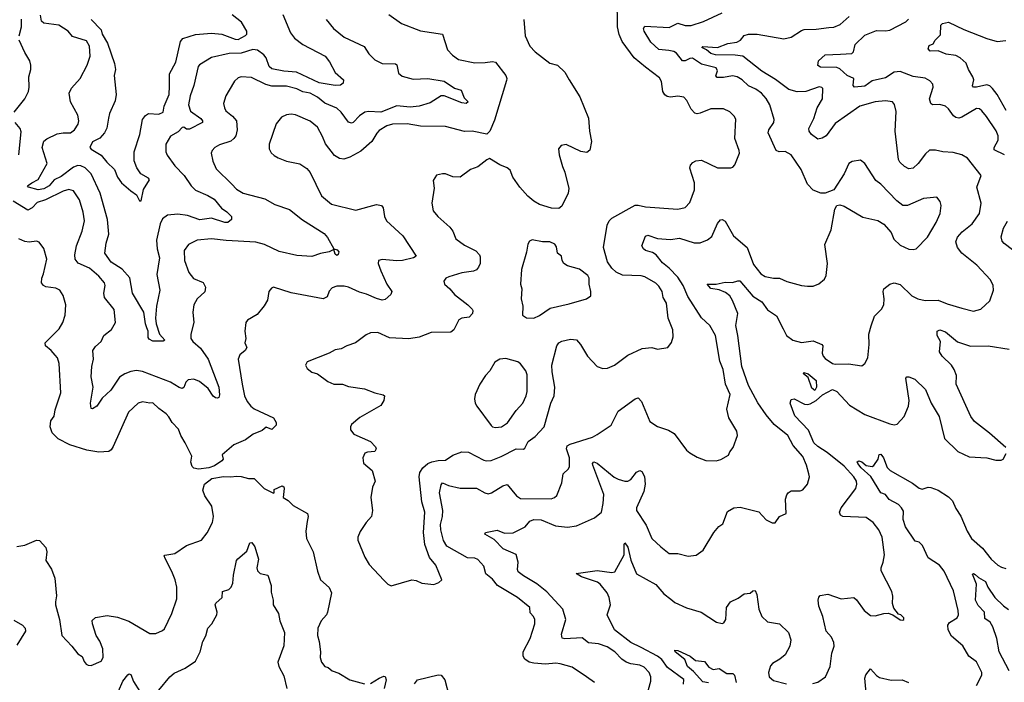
# Model space of a CAD drawing. Extents: x 2057697 to 2160550, y 827490 to 1016834.
# Tile 133 of 256: x 2130080 to 2136774, y 856637 to 861144. Entities that reach past the tile are written whole.
import ezdxf

# ---------------------------------------------------------------- set-up
doc = ezdxf.new("R2010")
doc.units = 0

msp = doc.modelspace()

# ---------------------------------------------------------------- linework, layer by layer
at = {"layer": '0CON20XD'}
for points in [[(2132605, 857293.8), (2132745, 857333.3), (2132775, 857330), (2132815, 857312.5), (2132895, 857302.5), (2132930, 857315), (2132950, 857335), (2132908, 857435), (2132866.4, 857486.4), (2132835.4, 857575), (2132825.9, 857655.9), (2132834.1, 857795), (2132814.3, 857865), (2132794.7, 858035), (2132801.3, 858065), (2132820, 858095), (2132855.3, 858124.7), (2132882.3, 858137.8), (2132925, 858146.8), (2132975, 858148.1), (2133025, 858182.2), (2133085, 858205.7), (2133132.2, 858202.2), (2133235, 858148.8), (2133254.3, 858144.3), (2133285, 858146), (2133354.1, 858174.1), (2133455, 858225.7), (2133505, 858223.8), (2133515, 858230), (2133536.2, 858275), (2133585, 858310), (2133645, 858374), (2133691.8, 858535), (2133714.7, 858585.3), (2133718, 858645), (2133699.6, 858749.6), (2133697.6, 858795), (2133731.2, 858925), (2133745, 858945.6), (2133765, 858956.7), (2133825, 858971.9), (2133865, 858966), (2133893.1, 858935), (2133940.6, 858855), (2134005, 858786), (2134045, 858770.8), (2134075.7, 858774.3), (2134123.3, 858795), (2134215, 858863.1), (2134312.4, 858907.6), (2134376.7, 858913.3), (2134415, 858902), (2134485.6, 858914.4), (2134511.7, 858948.3), (2134522.1, 858987.9), (2134519.4, 859035), (2134488.1, 859115), (2134476.9, 859215), (2134453.5, 859255), (2134448.1, 859295), (2134425, 859332.5), (2134405, 859351.4), (2134330.8, 859395), (2134305, 859402.5), (2134177.1, 859407.1), (2134135, 859427.1), (2134105.4, 859455), (2134077, 859497), (2134048.2, 859595), (2134075, 859746.7), (2134086.4, 859775), (2134105, 859793.6), (2134265, 859882.5), (2134285, 859883.5), (2134335, 859871.1), (2134555, 859855.8), (2134605, 859866.2), (2134635, 859900), (2134667.3, 859987.3), (2134667.8, 860035), (2134635.8, 860135), (2134640, 860155), (2134657, 860173), (2134677.5, 860185), (2134715, 860187.8), (2134825, 860136), (2134914.3, 860135.7), (2134929.1, 860140.9), (2134942.7, 860157.3), (2134972.5, 860235), (2134971.4, 860255), (2134940.8, 860335), (2134948, 860468), (2134938.3, 860488.3), (2134908.3, 860518.3), (2134865, 860537.1), (2134777.9, 860537.9), (2134705, 860508.1), (2134685, 860504.4), (2134669.1, 860509.1), (2134644.4, 860534.4), (2134616, 860595), (2134595, 860618), (2134555, 860624.2), (2134505, 860617.1), (2134481.3, 860621.3), (2134465, 860632), (2134451.9, 860655), (2134442.8, 860722.8), (2134429.1, 860749.1), (2134335, 860820.5), (2134256.5, 860885), (2134176.2, 860996.2), (2134155, 861042.5), (2134143.6, 861095), (2134141.5, 861295)], [(2132164.6, 861144.6), (2132214.4, 861084.4), (2132285, 861025.7), (2132421.7, 860961.7), (2132452.7, 860912.7), (2132495, 860872), (2132545, 860845.8), (2132635, 860842.9), (2132645, 860838), (2132655, 860781.2), (2132679.4, 860759.4), (2132755, 860738.8), (2132855.5, 860744.5), (2132965.7, 860725), (2133035, 860677.9), (2133082, 860665), (2133102.2, 860612.2), (2133128.8, 860585), (2133115.7, 860574.3), (2133085, 860579.4), (2132965, 860625.5), (2132945, 860625.6), (2132870.9, 860579.1), (2132795, 860555.4), (2132735, 860548.2), (2132645, 860558.4), (2132535, 860515.9), (2132451.1, 860518.9), (2132425.4, 860514.6), (2132389.9, 860490.1), (2132348, 860445), (2132335, 860440.6), (2132315, 860446.9), (2132265.9, 860515.9), (2132235, 860543.3), (2132155, 860576.2), (2132105, 860615.9), (2132055, 860643.4), (2132005, 860654), (2131965, 860672.9), (2131895, 860691.2), (2131795, 860691.8), (2131754.1, 860704.1), (2131655, 860750), (2131585.8, 860754.2), (2131565, 860749.2), (2131540, 860725), (2131504.2, 860665), (2131482.5, 860625), (2131465.8, 860575), (2131471.4, 860545), (2131482.5, 860525), (2131527.9, 860487.9), (2131553.3, 860455), (2131558.5, 860395), (2131549.5, 860355), (2131536.5, 860335), (2131515, 860317.9), (2131437.7, 860292.3), (2131406.2, 860275), (2131388, 860255), (2131382.9, 860235), (2131392, 860182), (2131415, 860130), (2131522.5, 860025), (2131555, 859991.9), (2131598.8, 859965), (2131746.6, 859926.6), (2131815, 859886.9), (2131915, 859852.2), (2132002.9, 859782.9), (2132149.3, 859689.3), (2132173.6, 859663.6), (2132216.4, 859586.4), (2132238.3, 859578.3), (2132249.2, 859565), (2132245, 859547.5), (2132235, 859541.2), (2132225, 859550), (2132215, 859580), (2132185, 859565.7), (2132125, 859554.3), (2132065, 859534.4), (2131965, 859539.1), (2131845, 859566.8), (2131745, 859614.1), (2131685, 859630.6), (2131482.7, 859642.7), (2131384.5, 859654.5), (2131286.3, 859643.7), (2131228.8, 859615), (2131197.1, 859575), (2131200, 859505), (2131229.2, 859425), (2131262.8, 859382.8), (2131327.4, 859357.4), (2131344.3, 859325), (2131338, 859292), (2131285.8, 859245), (2131262.9, 859205), (2131256.9, 859155), (2131264.3, 859085), (2131244.2, 859005), (2131244.2, 858975), (2131257.5, 858955), (2131309.5, 858909.5), (2131361.1, 858835), (2131433.6, 858645), (2131438, 858592), (2131435, 858574.2), (2131425, 858568.9), (2131411.2, 858571.2), (2131395, 858584.3), (2131362.1, 858635), (2131303.4, 858683.4), (2131265, 858699.4), (2131225, 858694), (2131210.3, 858679.7), (2131195, 858643.3), (2131183.9, 858636.1), (2131165, 858641.9), (2131105, 858679.2), (2130915, 858750.3), (2130875, 858757.5), (2130835, 858751.4), (2130795, 858735.9), (2130758.3, 858711.7), (2130700, 858625), (2130639.7, 858570.3), (2130604.7, 858515.3), (2130575, 858496.9), (2130565, 858498.8), (2130560.7, 858535), (2130579.4, 858645), (2130565.6, 858714.4), (2130570, 858785), (2130582, 858835), (2130578, 858895), (2130595, 858921.2), (2130633.8, 858955), (2130651.2, 858995), (2130705, 859036.7), (2130732, 859085), (2130722.3, 859172.3), (2130657.5, 859255), (2130652.9, 859285), (2130660.6, 859335), (2130655.6, 859355), (2130618.5, 859398.5), (2130555, 859454.5), (2130477.1, 859487.1), (2130457.3, 859515), (2130455.5, 859545), (2130465.5, 859605), (2130505.5, 859705), (2130520, 859775), (2130511.5, 859835), (2130487.6, 859917.6), (2130445, 859980), (2130415, 859988.9), (2130375, 859978.2), (2130255, 859917.9), (2130199.2, 859900.8), (2130165, 859864.5), (2130135, 859847.8), (2130035, 859909.5)], [(2132588.8, 861178.8), (2132675, 861118.6), (2132805, 861067.1), (2132955, 861046.2), (2132989.3, 860939.3), (2133022.6, 860902.6), (2133063.9, 860873.9), (2133175, 860851.1), (2133245, 860852.3), (2133295, 860860.6), (2133314.4, 860854.4), (2133384.6, 860764.6), (2133391.8, 860745), (2133389.3, 860729.3), (2133309, 860461), (2133275.3, 860384.7), (2133255, 860365.4), (2133155, 860385.4), (2133105, 860383.1), (2132975, 860417.3), (2132805, 860420.4), (2132714.6, 860435.4), (2132615, 860432.5), (2132575, 860422.3), (2132525, 860389.4), (2132507.8, 860372.2), (2132472.9, 860315), (2132399.8, 860250.2), (2132325, 860208.6), (2132284.2, 860194.2), (2132255, 860199.2), (2132220.9, 860220.9), (2132159.8, 860299.8), (2132139.2, 860349.2), (2132105, 860412), (2132055, 860454.3), (2131955, 860496.7), (2131925, 860501.1), (2131895, 860497.1), (2131859.7, 860480.3), (2131823.4, 860436.6), (2131776.4, 860296.4), (2131776.2, 860265), (2131789.5, 860239.5), (2131809.5, 860219.5), (2131837.5, 860205), (2131895, 860182.5), (2131985, 860162.5), (2132032.7, 860132.7), (2132054.2, 860104.2), (2132132.5, 859945), (2132198.7, 859888.7), (2132365, 859849.2), (2132505, 859887.5), (2132540.8, 859880.8), (2132552, 859865), (2132559.4, 859805), (2132572.9, 859775), (2132685, 859672.9), (2132776.2, 859535), (2132757.5, 859525), (2132683.3, 859506.7), (2132644.7, 859504.7), (2132545, 859514), (2132520, 859505), (2132518, 859485), (2132534.4, 859435), (2132576.5, 859345), (2132609.2, 859295), (2132603.2, 859275), (2132565, 859240.6), (2132545, 859236.7), (2132505, 859246.9), (2132437.8, 859277.8), (2132389.7, 859289.7), (2132315, 859323.9), (2132285, 859330.4), (2132235, 859331.1), (2132205, 859320), (2132183.6, 859296.4), (2132170.3, 859259.7), (2132144.1, 859245.9), (2131925, 859285.6), (2131805, 859323.8), (2131792.3, 859317.7), (2131773.8, 859295), (2131764.1, 859235.9), (2131742.3, 859197.7), (2131695, 859138.8), (2131629.3, 859100.7), (2131617.5, 859085), (2131610, 859025), (2131616.7, 858975), (2131611.2, 858945), (2131624, 858915), (2131612, 858895), (2131577.1, 858865), (2131565.8, 858835), (2131591.5, 858665), (2131608.9, 858585), (2131626.6, 858546.6), (2131650.8, 858515), (2131675, 858496.7), (2131806, 858435), (2131823.8, 858405), (2131823.8, 858385), (2131795, 858356.2), (2131755, 858372.9), (2131729.1, 858350.9), (2131668, 858325), (2131615, 858287.1), (2131535, 858252), (2131457.5, 858185), (2131462.5, 858155), (2131455, 858142.5), (2131405, 858110), (2131365, 858096.2), (2131295, 858086.2), (2131265, 858093.8), (2131252.5, 858105), (2131243.3, 858135), (2131250, 858175), (2131204.2, 858265), (2131175.6, 858315), (2131158.9, 858358.9), (2131115.7, 858405), (2131093.6, 858443.6), (2131075, 858462.5), (2131025, 858499.2), (2130985, 858538), (2130963.9, 858536.1), (2130915, 858545.8), (2130885, 858535.8), (2130820.6, 858475), (2130715, 858240), (2130701.2, 858218.8), (2130685, 858208), (2130618.3, 858201.7), (2130536.4, 858216.4), (2130421.7, 858251.7), (2130342.7, 858292.7), (2130300.6, 858335), (2130288.1, 858375), (2130292.9, 858415), (2130313.4, 858446.6), (2130320.2, 858489.8), (2130358.9, 858605), (2130349.4, 858805), (2130337.1, 858845), (2130322.3, 858862.3), (2130295, 858894.2), (2130256.2, 858925), (2130253.8, 858945), (2130348.6, 859041.4), (2130374.3, 859085), (2130388.6, 859135), (2130392.9, 859205), (2130375, 859267.5), (2130354, 859305), (2130325, 859318.5), (2130256.8, 859326.8), (2130241.2, 859335), (2130228, 859355), (2130230, 859385), (2130242.5, 859415), (2130264.2, 859515), (2130245, 859586.7), (2130211.7, 859631.7), (2130195, 859637.5), (2130145, 859630), (2130115, 859636), (2130075, 859652.5)], [(2130075.5, 861035), (2130091.8, 861095), (2130093.4, 861146.6)], [(2131869.7, 861179.7), (2131921.1, 861055), (2131948.9, 861018.9), (2132004.7, 860974.7), (2132155.8, 860895), (2132187.1, 860857.1), (2132225, 860783.8), (2132281.2, 860735), (2132278.3, 860711.7), (2132260.5, 860699.5), (2132225, 860696), (2132115, 860713.6), (2131963, 860787), (2131875, 860793.8), (2131795, 860808.6), (2131775.5, 860825.5), (2131755.3, 860885), (2131740.9, 860905), (2131696.8, 860936.8), (2131665, 860941.2), (2131585, 860915.6), (2131505, 860913.3), (2131385, 860886.4), (2131302.2, 860837.8), (2131294.5, 860825), (2131265, 860696.2), (2131238.1, 860625), (2131227.1, 860565), (2131240.9, 860520.9), (2131311.2, 860471.2), (2131322.9, 860455), (2131322, 860445), (2131235, 860400.4), (2131215, 860399.2), (2131195, 860413.3), (2131185, 860410), (2131157.9, 860382.1), (2131105, 860352), (2131073.6, 860296.4), (2131074.4, 860245), (2131083, 860223), (2131135, 860150.8), (2131198.6, 860085), (2131245.6, 860015), (2131274.7, 859984.7), (2131358.8, 859948.8), (2131402.2, 859922.2), (2131451.9, 859861.9), (2131487.6, 859837.6), (2131520, 859805), (2131519.1, 859785), (2131495, 859764.7), (2131475, 859765.3), (2131385, 859793.8), (2131305, 859783.6), (2131221.9, 859811.9), (2131155, 859820.3), (2131085.4, 859814.6), (2131050.8, 859789.2), (2131034.7, 859755.3), (2131010.9, 859645), (2131014.2, 859585), (2131029.8, 859525), (2131011.5, 859411.5), (2131032.2, 859305), (2131010.9, 859195), (2131003.3, 859115), (2131008.8, 859075), (2131030.5, 859005), (2131066.2, 858963.8), (2131055, 858957.5), (2130985, 858957.5), (2130960.7, 858970.7), (2130952.6, 858982.6), (2130953.5, 859025), (2130945, 859048), (2130935.3, 859075.3), (2130924.6, 859154.6), (2130845.9, 859285), (2130829.2, 859389.2), (2130776.7, 859446.7), (2130702.9, 859495), (2130660, 859555), (2130668.1, 859625), (2130686.6, 859685), (2130676.7, 859785), (2130627.3, 859965), (2130566.4, 860095), (2130525, 860135.3), (2130495, 860150.8), (2130475, 860153.3), (2130445, 860141.9), (2130362.6, 860077.4), (2130315, 860054.8), (2130280.7, 860015), (2130245, 859993.4), (2130205, 859987.8), (2130139.2, 860005), (2130134.2, 860015), (2130162.9, 860035), (2130205, 860056.5), (2130266, 860165), (2130232, 860275), (2130245, 860317.5), (2130265, 860333.8), (2130335, 860367.1), (2130374.5, 860375.5), (2130425, 860375.5), (2130451.9, 860395), (2130477.4, 860432.6), (2130482.2, 860455), (2130475.6, 860495), (2130425.6, 860585), (2130415.8, 860645), (2130431.2, 860678.8), (2130490.8, 860745), (2130538.5, 860835), (2130559.5, 860895), (2130553.8, 860963.8), (2130535, 860999.6), (2130439.9, 861029.9), (2130410, 861065), (2130346.2, 861106.2), (2130245, 861119.5), (2130228.5, 861135), (2130220.9, 861175)], [(2130566.8, 861145), (2130635, 861076), (2130640.4, 861045), (2130678.1, 860985), (2130724.5, 860845), (2130731.1, 860805), (2130723.3, 860765), (2130736.2, 860635), (2130728.1, 860591.9), (2130690.5, 860505), (2130683.5, 860475), (2130672.8, 860407.2), (2130656.9, 860375), (2130625, 860338.6), (2130575, 860314), (2130557.1, 860275), (2130565, 860262.2), (2130635, 860222.9), (2130671.6, 860175), (2130724, 860125), (2130745, 860072.9), (2130771.5, 860035), (2130835, 859980), (2130875, 859953.8), (2130895, 859912.5), (2130905, 859912.5), (2130921.2, 859988.8), (2130962.5, 860055), (2130956.7, 860065), (2130904.5, 860094.5), (2130875.4, 860135.4), (2130857.5, 860185), (2130859.1, 860245), (2130897.8, 860362.2), (2130914.7, 860465), (2130935, 860492.2), (2130955, 860506.1), (2131025, 860500.7), (2131055, 860514), (2131061.3, 860555), (2131095.7, 860635), (2131098.2, 860691.8), (2131098.7, 860775), (2131141.2, 860855), (2131173.8, 860995), (2131190, 861015), (2131275, 861042.1), (2131385, 861053.3), (2131455, 861046.5), (2131545, 861010.5), (2131565, 861008.1), (2131615, 861036.7), (2131623.3, 861045), (2131623.3, 861065), (2131587.4, 861127.4), (2131525, 861176)], [(2133507.5, 861145), (2133515.7, 861035), (2133548, 860965), (2133585.5, 860925.5), (2133685, 860849.2), (2133736.2, 860835), (2133785, 860786.7), (2133815.7, 860735.7), (2133888.9, 860618.9), (2133947.3, 860475), (2133953.5, 860385), (2133966.7, 860315), (2133955, 860257.5), (2133935, 860240), (2133895, 860246.9), (2133794.3, 860295.7), (2133760.9, 860289.1), (2133743.4, 860266.6), (2133746.7, 860225), (2133769.6, 860145), (2133786.9, 860106.9), (2133813.1, 859995), (2133808.5, 859965), (2133765.8, 859875), (2133745, 859860), (2133695, 859862.7), (2133615, 859887.1), (2133575, 859910), (2133534, 859944), (2133479.6, 860005), (2133433.1, 860073.1), (2133415, 860120), (2133395, 860136.1), (2133345, 860156.7), (2133275, 860198.8), (2133255, 860191.2), (2133195.7, 860144.3), (2133144.5, 860125.5), (2133075, 860072.5), (2133025.7, 860075.7), (2132975, 860096.2), (2132955, 860096.2), (2132913.9, 860086.1), (2132890.7, 860049.3), (2132897.7, 859997.7), (2132882, 859895), (2132891.2, 859845), (2132923.8, 859805), (2133005, 859733.8), (2133024, 859705), (2133045, 859654.3), (2133105, 859609.4), (2133181.7, 859571.7), (2133205.4, 859545.4), (2133210.7, 859530.7), (2133211.1, 859485), (2133200.2, 859459.8), (2133185, 859443.1), (2133165, 859433.6), (2133085, 859421.5), (2132997.5, 859395), (2132976.7, 859385), (2132963.3, 859365), (2132967.5, 859345), (2133004.2, 859314.2), (2133036, 859275), (2133127.5, 859205), (2133155.8, 859175), (2133160.8, 859165), (2133157.5, 859145), (2133135, 859120.8), (2133085, 859112.9), (2133066.6, 859103.4), (2133032.5, 859035), (2133011.3, 859018.7), (2132876.4, 859016.4), (2132795, 858984.5), (2132725, 858974.3), (2132595, 858980.8), (2132515, 859016), (2132465, 859014), (2132435, 859001.2), (2132363.3, 858945), (2132305, 858925.7), (2132265, 858904.2), (2132225, 858898.8), (2132185, 858876.2), (2132033.6, 858816.4), (2132022.5, 858795), (2132035, 858772.5), (2132065, 858747.5), (2132105, 858736.2), (2132175, 858682), (2132215.6, 858665.6), (2132275, 858665.6), (2132315, 858648), (2132425, 858633.1), (2132495, 858606.9), (2132552, 858592), (2132560, 858585), (2132555.8, 858555), (2132535, 858518.8), (2132391.7, 858438.3), (2132335, 858390), (2132330, 858375), (2132330, 858355), (2132352.5, 858325), (2132464.1, 858274.1), (2132498.8, 858238.8), (2132503.8, 858225), (2132493.9, 858206.1), (2132445, 858202.9), (2132426.2, 858195), (2132412.5, 858165), (2132417.4, 858127.4), (2132477.1, 858077.1), (2132495.7, 858005), (2132479.2, 857965), (2132467.5, 857895), (2132478, 857805), (2132472, 857765), (2132436.2, 857725), (2132395, 857663.8), (2132378.6, 857625), (2132379.2, 857605), (2132427.4, 857487.4), (2132455, 857438), (2132555, 857332), (2132583.3, 857305), (2132605, 857293.8)], [(2133986.7, 856635), (2133934, 856675), (2133835, 856739.4), (2133755, 856763.1), (2133725, 856768.5), (2133655, 856760.8), (2133575, 856766.9), (2133542.5, 856775), (2133515, 856794.4), (2133503.8, 856815), (2133503.8, 856845), (2133550.4, 856935), (2133582.5, 857035), (2133581.1, 857065), (2133574.2, 857085), (2133550.6, 857110.6), (2133547.5, 857145), (2133463.3, 857213.3), (2133328.6, 857295), (2133295, 857339.4), (2133250, 857375), (2133236.5, 857426.5), (2133195, 857472.5), (2133175, 857480.5), (2133125, 857483.8), (2132983.1, 857563.1), (2132961.1, 857601.1), (2132943.5, 857675), (2132941.1, 857711.1), (2132954.7, 857765.3), (2132956.6, 857805), (2132934.7, 857925.3), (2132945, 857980), (2132955, 857993.8), (2132995, 857975.6), (2133075, 857958.6), (2133185, 857958), (2133243.3, 857925), (2133265, 857920), (2133286.7, 857925), (2133365, 857974), (2133393.6, 857983.6), (2133457.1, 857905), (2133485, 857887.9), (2133692.5, 857885), (2133716.4, 857893.6), (2133731.3, 857908.7), (2133765, 857993.3), (2133775.6, 858055), (2133810.5, 858089.5), (2133818.1, 858105), (2133817.3, 858165), (2133797.5, 858225), (2133802.8, 858245), (2133823, 858257), (2133975, 858305.3), (2134005, 858321.9), (2134101.2, 858385), (2134149.1, 858480.9), (2134265, 858564.2), (2134285, 858571.2), (2134308.2, 858548.2), (2134365, 858411.2), (2134415, 858376), (2134491.7, 858351.7), (2134528.8, 858328.8), (2134613.8, 858215), (2134635, 858198.8), (2134685, 858168), (2134745, 858146.7), (2134813.9, 858143.9), (2134847.7, 858152.3), (2134898.3, 858181.7), (2134906.7, 858205), (2134930, 858235), (2134959.2, 858315), (2134955.8, 858345), (2134901.9, 858435), (2134887.8, 858495), (2134910.8, 858595), (2134878.9, 858665), (2134862.5, 858765), (2134840.9, 858820.9), (2134810, 858995), (2134772.7, 859065), (2134715, 859115.6), (2134622.3, 859262.3), (2134590, 859335), (2134553.4, 859393.4), (2134495.7, 859455), (2134450.8, 859490.8), (2134407.1, 859545), (2134381.2, 859561.2), (2134333.8, 859575), (2134320, 859585), (2134309.2, 859605), (2134335, 859672.5), (2134351.4, 859678.6), (2134415, 859656.5), (2134505, 859648.6), (2134565, 859658.9), (2134665, 859626.9), (2134705, 859625.7), (2134755, 859646.9), (2134785, 859669.2), (2134825, 859758.8), (2134845, 859783.8), (2134855.8, 859785.8), (2134875, 859774.2), (2134931.9, 859675), (2135025, 859594.4), (2135069.8, 859479.8), (2135119.2, 859415), (2135148.3, 859398.3), (2135205, 859385.7), (2135245.5, 859385.5), (2135295, 859364.3), (2135395, 859335.8), (2135435, 859330.8), (2135475, 859332.5), (2135512.4, 859347.6), (2135550.3, 859379.7), (2135562, 859405), (2135570.8, 859485), (2135554.3, 859615), (2135596.9, 859715), (2135621.2, 859855), (2135635, 859880), (2135655, 859883.8), (2135685.9, 859875.9), (2135811.9, 859801.9), (2135915, 859778), (2135954.1, 859754.1), (2136005, 859696.7), (2136022.1, 859652.1), (2136065, 859610), (2136125, 859582.5), (2136155, 859580), (2136175, 859586.2), (2136251.4, 859665), (2136310.5, 859765), (2136337.1, 859825), (2136345, 859880), (2136337.7, 859907.7), (2136315, 859937.5), (2136225, 859926.7), (2136115, 859880), (2136085, 859880.6), (2136042.8, 859912.8), (2135935, 860024.2), (2135899.4, 860049.4), (2135825, 860166.7), (2135795, 860188.8), (2135740.3, 860179.7), (2135716.2, 860165), (2135685.5, 860094.5), (2135615, 859986.7), (2135555.6, 859964.4), (2135526.8, 859963.2), (2135474.6, 859984.6), (2135436.2, 860025), (2135393.3, 860125), (2135325.7, 860225), (2135285, 860246.9), (2135244.2, 860244.2), (2135222.5, 860255), (2135169.2, 860375), (2135172, 860395), (2135206.7, 860445), (2135208.8, 860465), (2135180, 860565), (2135155, 860607.5), (2135122.9, 860645), (2135085, 860671.5), (2135035, 860693.6), (2134992.2, 860735), (2134957.5, 860755), (2134925, 860763.2), (2134865, 860750.3), (2134821.1, 860751.1), (2134813.2, 860763.2), (2134823.3, 860795), (2134816, 860816), (2134715, 860841.8), (2134655, 860881.8), (2134635, 860880.4), (2134605, 860864.5), (2134585, 860864.4), (2134545, 860916.5), (2134526.9, 860926.9), (2134493.7, 860933.7), (2134425, 860942.2), (2134370.9, 860990.9), (2134324.5, 861065), (2134320.6, 861085), (2134330.5, 861099.5), (2134495, 861090), (2134555, 861119.4), (2134605, 861104.6), (2134645, 861105.5), (2134729.1, 861130.9), (2134855, 861190)], [(2135365, 860652.5), (2135309.1, 860669.1), (2135217.2, 860737.2), (2135124.7, 860794.7), (2134996.2, 860896.2), (2134945, 860903.6), (2134811.2, 860905), (2134778.2, 860915), (2134749.2, 860939.2), (2134716.7, 860955), (2134725, 860961.2), (2134825, 860953.8), (2134895, 860982.5), (2134955, 860990.4), (2134981.4, 861005), (2135004.6, 861035.4), (2135034.6, 861045.4), (2135094.3, 861045.7), (2135275, 861013.5), (2135325, 861025.8), (2135395, 861070.8), (2135413.4, 861076.6), (2135495, 861079.1), (2135579.9, 861090.1), (2135615, 861092.2), (2135658.3, 861111.7), (2135719.4, 861165)], [(2136774.7, 860224.7), (2136705, 860259.2), (2136704.1, 860275), (2136733.1, 860325), (2136732.7, 860355), (2136717.6, 860387.6), (2136653.5, 860485), (2136620, 860525), (2136605, 860536.9), (2136585, 860539.4), (2136485, 860480.6), (2136465, 860474.4), (2136445, 860479.2), (2136429.3, 860489.3), (2136395, 860538.1), (2136375, 860555.5), (2136335, 860567.9), (2136285, 860564), (2136273.2, 860573.2), (2136264.5, 860605), (2136291.2, 860685), (2136287.5, 860705), (2136267.8, 860727.8), (2136235.2, 860745.2), (2136155, 860757), (2136065, 860790.8), (2136025, 860787.3), (2135965, 860747.7), (2135875, 860728.9), (2135825, 860692.3), (2135754.5, 860684.5), (2135747.1, 860697.1), (2135750.8, 860745), (2135704.5, 860764.5), (2135655, 860810.3), (2135635, 860818.4), (2135525, 860820.3), (2135505, 860831.4), (2135509.6, 860865), (2135555, 860904.3), (2135660.2, 860910.2), (2135737.5, 860915), (2135748.8, 860925), (2135758.8, 860975), (2135825, 861039.4), (2135905, 861071.5), (2135965, 861067.1), (2135995, 861072.1), (2136105, 861128.9), (2136122.1, 861147.9)], [(2136786, 860526), (2136725.3, 860635.3), (2136694.5, 860675), (2136675, 860693.8), (2136655, 860701.8), (2136585, 860684.1), (2136565, 860685.7), (2136557.8, 860695), (2136566.2, 860735), (2136559.2, 860755), (2136530, 860805), (2136515, 860848.6), (2136474.4, 860885), (2136445, 860900.4), (2136378.8, 860908.8), (2136325, 860932.5), (2136270.7, 860930.7), (2136256.7, 860945), (2136262.3, 860967.7), (2136289.3, 860980.7), (2136303.8, 861005), (2136338.9, 861041.1), (2136343.3, 861106.7), (2136352.5, 861117.5), (2136395, 861128), (2136497.8, 861077.8), (2136655, 861016.5), (2136725, 860996.2), (2136785, 861001.5)], [(2130042.5, 860515), (2130115.4, 860604.6), (2130139.4, 860655), (2130145.5, 860685), (2130141.1, 860755), (2130155.5, 860804.5), (2130156.9, 860835), (2130150, 860865), (2130115, 860920), (2130075.5, 861005)], [(2134334.3, 856515), (2134371.4, 856645), (2134370.6, 856675), (2134360, 856705), (2134325, 856741.1), (2134295, 856753.5), (2134235, 856762.1), (2134203.6, 856773.7), (2134174.2, 856794.2), (2134125, 856845.4), (2134075, 856877.7), (2134015, 856898.2), (2133946.7, 856905), (2133905, 856940.5), (2133785, 856933.1), (2133768.5, 856938.5), (2133764.5, 856965), (2133793.1, 857065), (2133772.1, 857135), (2133662.6, 857252.6), (2133595, 857307.1), (2133505, 857360.6), (2133469.7, 857389.7), (2133464.3, 857405), (2133469.2, 857455), (2133455, 857506.7), (2133366.2, 857545), (2133305, 857608.2), (2133241.2, 857645), (2133247.5, 857655), (2133325, 857672), (2133375, 857652.1), (2133435, 857653.6), (2133515.4, 857694.6), (2133547.3, 857732.7), (2133575, 857745.6), (2133625, 857741.9), (2133722, 857702), (2133805, 857692.5), (2133865, 857700.6), (2133988.6, 857755), (2134034.6, 857795), (2134047.5, 857852.5), (2134051.8, 857915), (2133977.1, 858115), (2133974.6, 858125.4), (2133983.5, 858136.5), (2134005, 858128), (2134121.9, 858031.9), (2134148, 858018), (2134195, 858005.7), (2134215, 858005.7), (2134235, 858016.9), (2134272.8, 858067.2), (2134295, 858078), (2134310, 858070), (2134327.6, 858037.6), (2134332.5, 857985), (2134322.5, 857935), (2134272.5, 857825), (2134273.1, 857805), (2134338.1, 857705), (2134377.3, 857615), (2134439.3, 857559.3), (2134495, 857513.1), (2134555, 857512.5), (2134625, 857496), (2134678.3, 857501.7), (2134726.2, 857535), (2134800, 857655), (2134834.1, 857695.9), (2134860, 857715), (2134892.1, 857797.9), (2134935, 857823.8), (2134977.3, 857827.3), (2135105, 857796), (2135155, 857742.5), (2135195, 857722.5), (2135215, 857722.5), (2135246.1, 857763.9), (2135290, 857785), (2135286.8, 857883.2), (2135295, 857911.2), (2135305, 857926.2), (2135325, 857938.8), (2135385, 857940), (2135405, 857946.7), (2135436, 857985), (2135448.6, 858035), (2135445.7, 858055), (2135430, 858115), (2135405, 858172.5), (2135337.6, 858247.6), (2135301.2, 858315), (2135209.8, 858389.8), (2135155, 858455.4), (2135098.8, 858538.8), (2135035.8, 858655), (2134989.1, 858785), (2134962.9, 858995), (2134947.5, 859065), (2134962, 859145), (2134926.9, 859235), (2134908.9, 859265), (2134879.2, 859289.2), (2134836.4, 859306.4), (2134778, 859315), (2134754.5, 859345.5), (2134814, 859346), (2134875, 859358.5), (2134925, 859356.7), (2134961.3, 859368.7), (2134975, 859366.9), (2135064.4, 859264.4), (2135125.7, 859225.7), (2135165, 859170.6), (2135225, 859129.2), (2135271.2, 859041.2), (2135292.5, 858995), (2135335, 858963.8), (2135395, 858949.4), (2135475, 858959.4), (2135533.3, 858935), (2135539.2, 858925), (2135535.7, 858875), (2135542.2, 858855), (2135555, 858839.4), (2135605, 858805.6), (2135625, 858800.6), (2135715, 858804), (2135805, 858790), (2135826.7, 858805), (2135845.8, 858845), (2135854.3, 858935), (2135853.6, 859005), (2135867.6, 859062.4), (2135891.4, 859128.6), (2135938.8, 859175), (2135954, 859205), (2135958, 859245), (2135950.8, 859295), (2135955, 859312.5), (2135995, 859346.2), (2136025, 859353.1), (2136065, 859343.3), (2136145, 859265.6), (2136186.7, 859245), (2136235, 859234.4), (2136325, 859236.7), (2136385, 859210.6), (2136485, 859180.8), (2136565, 859160.8), (2136614.4, 859175.6), (2136675, 859232.5), (2136699.2, 859305), (2136697.5, 859335), (2136679.2, 859375), (2136586, 859475), (2136485.8, 859555), (2136455.7, 859595), (2136443.4, 859633.4), (2136455, 859665.8), (2136488.3, 859701.7), (2136554.4, 859755), (2136604.7, 859825.3), (2136617.3, 859895), (2136587.9, 860005), (2136615.8, 860085), (2136523.1, 860203.1), (2136485, 860224.4), (2136425, 860241.1), (2136355.5, 860245.5), (2136307, 860257), (2136265, 860255.6), (2136237.6, 860232.4), (2136188.9, 860165), (2136155, 860134.3), (2136125, 860128.6), (2136095, 860145.7), (2136064.4, 860175), (2136053.8, 860193.8), (2136032.1, 860385), (2136038.8, 860518.8), (2136027.8, 860567.8), (2136013.3, 860585), (2135965, 860591.4), (2135895, 860584.5), (2135792, 860555), (2135625, 860438.8), (2135562.5, 860355), (2135535, 860338.1), (2135505, 860331.9), (2135462.2, 860362.2), (2135448.1, 860385), (2135444.4, 860405), (2135478.3, 860471.7), (2135501.8, 860545), (2135536.7, 860605), (2135540, 860675), (2135533.6, 860683.6), (2135515, 860688), (2135425, 860654.5), (2135365, 860652.5)], [(2130074.4, 860225.6), (2130090.8, 860380.8), (2130083.1, 860405), (2130049.4, 860445)], [(2136885.5, 859535), (2136771.7, 859621.7), (2136758.6, 859638.6), (2136753.4, 859666.6), (2136767.8, 859725), (2136795, 859774.2)], [(2133575, 859113.8), (2133615, 859131.2), (2133687, 859183), (2133815, 859211.1), (2133933.9, 859246.1), (2133962.5, 859265), (2133963.3, 859295), (2133951.2, 859345), (2133952, 859385), (2133942.5, 859405), (2133885, 859448.1), (2133805, 859470), (2133778.8, 859485), (2133768, 859505), (2133762.5, 859535), (2133736.1, 859556.1), (2133728.8, 859598.8), (2133717, 859617), (2133685, 859632.5), (2133635, 859634), (2133565, 859646.7), (2133545, 859637.5), (2133533.8, 859616.2), (2133526.1, 859563.9), (2133491.4, 859445), (2133483.8, 859345), (2133493.9, 859313.9), (2133488.8, 859245), (2133500, 859195), (2133497.5, 859135), (2133525, 859116.7), (2133575, 859113.8)], [(2136783.3, 858235), (2136672.7, 858332.7), (2136572.1, 858412.1), (2136546, 858445), (2136447.1, 858665), (2136448.1, 858725), (2136433.5, 858765), (2136414.4, 858795), (2136350.5, 858855), (2136333.5, 858885), (2136340, 858955), (2136316.7, 858995), (2136316.7, 859025), (2136335, 859033.8), (2136375, 859021.9), (2136455, 858952.3), (2136545, 858924.5), (2136665, 858926.4), (2136806.8, 858903.2)], [(2133315, 858369.2), (2133355, 858374.4), (2133397.4, 858402.6), (2133454.4, 858485), (2133500.6, 858535), (2133524.3, 858585), (2133529.4, 858615), (2133529.1, 858729.1), (2133520, 858755), (2133483.9, 858803.9), (2133466.1, 858816.1), (2133385, 858840), (2133344.2, 858835.8), (2133311.2, 858815), (2133276.2, 858755), (2133245.7, 858724.3), (2133208.8, 858665), (2133176.2, 858595), (2133172, 858565), (2133176.1, 858536.1), (2133188.8, 858515), (2133285, 858383.8), (2133295, 858374.2), (2133315, 858369.2)], [(2135485, 858622.5), (2135465, 858637.5), (2135439.5, 858709.5), (2135407.5, 858735), (2135410, 858745), (2135440, 858735), (2135495, 858690), (2135496.2, 858645), (2135485, 858622.5)], [(2135722, 858522), (2135825, 858458.5), (2135995, 858395.7), (2136025, 858389.2), (2136045, 858392), (2136093.8, 858445), (2136122.9, 858515), (2136126.9, 858555), (2136103.3, 858705), (2136110, 858715), (2136125.8, 858715.8), (2136165, 858698), (2136238.6, 858628.6), (2136275.6, 858535), (2136330.6, 858445), (2136366.4, 858296.4), (2136457.7, 858207.7), (2136535, 858171.2), (2136655, 858163.8), (2136717, 858147), (2136753, 858147), (2136766.1, 858153.9), (2136785.9, 858194.1)], [(2135471.7, 856628.3), (2135505, 856638.8), (2135558.8, 856675), (2135588.8, 856745), (2135601.2, 856835), (2135617.3, 856882.7), (2135615, 856907.5), (2135599.2, 856945), (2135563.5, 856985), (2135540.8, 857085), (2135512.5, 857155), (2135509.2, 857195), (2135513.2, 857216.8), (2135522.7, 857227.3), (2135575, 857235.7), (2135665.8, 857205.8), (2135750, 857215), (2135768.8, 857198.8), (2135821.2, 857125), (2135865, 857091.2), (2135895, 857088.8), (2135955, 857106.2), (2135985, 857106.7), (2136016.2, 857096.2), (2136065, 857062.5), (2136085, 857060), (2136090, 857065), (2136090, 857075), (2136070, 857095), (2136055, 857100), (2136022.3, 857142.3), (2136014.1, 857174.1), (2136015.9, 857224.1), (2136010, 857255), (2135937.1, 857395), (2135935.6, 857415), (2135950.6, 857455), (2135960, 857505), (2135944.4, 857625), (2135921.1, 857675), (2135883.3, 857725), (2135835, 857757.1), (2135675.6, 857764.4), (2135660, 857775), (2135654.2, 857795), (2135664.4, 857825), (2135764.5, 857955), (2135771.5, 857985), (2135768.2, 858005), (2135751.2, 858035), (2135685, 858106.7), (2135570.5, 858200.5), (2135505, 858240.6), (2135479.4, 858265), (2135442.2, 858352.2), (2135348.9, 858448.9), (2135317.1, 858535), (2135325, 858560), (2135344.1, 858565.9), (2135415, 858530), (2135435, 858526), (2135455, 858531.2), (2135495, 858554.3), (2135538.1, 858591.9), (2135605, 858629.2), (2135635, 858615.5), (2135722, 858522)], [(2136585.7, 856615), (2136620, 856685), (2136620, 856705), (2136585, 856776.2), (2136532, 856815), (2136492, 856885), (2136415, 856950.6), (2136392.5, 856995), (2136389.4, 857025), (2136402, 857045), (2136453.6, 857076.4), (2136461.9, 857095), (2136460.5, 857125), (2136429.3, 857259.3), (2136365, 857394), (2136333.8, 857435), (2136255, 857484), (2136218, 857568), (2136195, 857590.8), (2136168, 857598), (2136101.9, 857695), (2136085.7, 857745), (2136087.7, 857802.3), (2136075.7, 857825), (2136055, 857845.6), (2135990.7, 857880.7), (2135965, 857913.8), (2135935, 857926.9), (2135867.1, 858037.1), (2135800.9, 858095), (2135777.1, 858125), (2135773.7, 858136.3), (2135785, 858143.3), (2135805, 858136.2), (2135835, 858112.9), (2135874.4, 858105.6), (2135887.8, 858112.2), (2135915.6, 858154.4), (2135922.5, 858187.5), (2135935, 858188.8), (2135952, 858165), (2135977.9, 858097.9), (2135996.8, 858076.8), (2136150.6, 857990.6), (2136195, 857956.7), (2136215, 857950.5), (2136255, 857963.5), (2136275, 857962.9), (2136325, 857944.3), (2136395, 857898), (2136420.9, 857870.9), (2136445, 857818.8), (2136478.3, 857768.3), (2136521.6, 857665), (2136551.2, 857615), (2136625, 857550.5), (2136685.4, 857475), (2136729.5, 857435), (2136755, 857420), (2136785, 857411.5)], [(2131119.4, 857379.4), (2131065.7, 857485), (2131062.5, 857495), (2131067.1, 857502.9), (2131135, 857512.5), (2131215, 857567.5), (2131316.3, 857603.7), (2131355, 857653.8), (2131390, 857725), (2131397.1, 857765), (2131387.1, 857835), (2131339.2, 857905), (2131326, 857945), (2131335.9, 857984.1), (2131386.1, 858023.9), (2131465, 858036.2), (2131515, 858033.8), (2131555, 858039.2), (2131585, 858038), (2131635, 858022.9), (2131675, 858024.2), (2131742.9, 857955), (2131805, 857923.3), (2131810, 857925), (2131810.7, 857949.3), (2131865, 857974), (2131875, 857966.7), (2131878.1, 857955), (2131871.2, 857895), (2131904.6, 857874.6), (2131939.1, 857839.1), (2132035.7, 857785.7), (2132042, 857765), (2132035, 857730), (2132024.5, 857665), (2132030.5, 857615), (2132074.6, 857525), (2132103.7, 857393.7), (2132125.8, 857335), (2132185, 857282.9), (2132198.8, 857245), (2132172.7, 857115), (2132165, 857097.1), (2132130, 857055), (2132106.7, 857005), (2132104.5, 856955), (2132115.4, 856915.4), (2132125.6, 856845), (2132123.3, 856805), (2132132.2, 856775), (2132153.8, 856745), (2132177.9, 856737.9), (2132205, 856716), (2132248.9, 856698.9), (2132325, 856654.4), (2132425, 856627.5)], [(2130061.7, 857561.7), (2130115, 857570), (2130195, 857604.3), (2130215, 857602), (2130258.6, 857555), (2130264.4, 857525), (2130258.8, 857465), (2130297.4, 857407.4), (2130320, 857345), (2130331.4, 857225), (2130324.4, 857185), (2130324.5, 857164.5), (2130351.1, 857065), (2130367.5, 856955), (2130435, 856883.3), (2130475, 856830), (2130505, 856812.5), (2130518, 856778), (2130531.7, 856761.7), (2130545, 856753.3), (2130565, 856752), (2130635, 856782), (2130648.6, 856805), (2130645.5, 856865), (2130625, 856918), (2130601.1, 856955), (2130574.4, 857035), (2130573.3, 857056.7), (2130595, 857078.6), (2130675, 857091.1), (2130745, 857081.1), (2130822.2, 857052.2), (2130965, 856968.6), (2131005, 856969.2), (2131051.2, 856988.8), (2131065, 857001.2), (2131114.5, 857105.5), (2131147.5, 857205), (2131148.2, 857285), (2131137.3, 857335), (2131119.4, 857379.4)], [(2131025, 856583.3), (2131100, 856675), (2131129.7, 856700.3), (2131205.9, 856734.1), (2131275, 856780), (2131306, 856845), (2131325.9, 856914.1), (2131346, 856954), (2131358, 857005), (2131386, 857035), (2131420.8, 857095), (2131422, 857115), (2131410, 857165), (2131413.8, 857175), (2131455.5, 857214.5), (2131458, 857255), (2131500.9, 857269.1), (2131518.6, 857285), (2131528, 857312), (2131532.7, 857365), (2131554.4, 857465), (2131562, 857478), (2131625, 857530), (2131645, 857586.7), (2131657.7, 857587.7), (2131677.7, 857557.7), (2131702.5, 857475), (2131691.2, 857415), (2131696.1, 857396.1), (2131715, 857376.7), (2131766.2, 857365), (2131788.8, 857295), (2131789.3, 857249.3), (2131803.3, 857195), (2131803.3, 857165), (2131840, 857105), (2131848.8, 857055), (2131881.2, 856975), (2131876.7, 856885), (2131834.4, 856774.4), (2131841.4, 856745), (2131875, 856681.2), (2131895.5, 856595)], [(2134593.3, 856625), (2134595.2, 856655.2), (2134485, 856738.8), (2134445, 856791.4), (2134416.1, 856816.1), (2134304.3, 856875), (2134235, 856908.1), (2134124.3, 856995), (2134073.3, 857095), (2134095.5, 857165), (2134088.2, 857215), (2134075, 857246), (2134025.6, 857305), (2134007.7, 857317.7), (2133900, 857355), (2133863, 857377), (2134005, 857397.5), (2134106.1, 857383.9), (2134125, 857388.8), (2134190, 857505), (2134189.2, 857575), (2134195, 857585.5), (2134215, 857556.7), (2134235, 857467.5), (2134273.3, 857375), (2134405, 857301.4), (2134460, 857240), (2134507.5, 857202.5), (2134535, 857180.6), (2134614, 857144), (2134713.8, 857115), (2134816.6, 857046.6), (2134855, 857036.2), (2134867.7, 857042.3), (2134880, 857065), (2134884.3, 857145.7), (2134913.3, 857185), (2134965, 857208.8), (2135005, 857238.8), (2135045, 857243.8), (2135065, 857260), (2135080.7, 857260.7), (2135092, 857235), (2135104.4, 857135), (2135125.6, 857085), (2135165, 857049.4), (2135246.2, 857035), (2135306.7, 856975), (2135323.3, 856925), (2135316.4, 856883.6), (2135283.3, 856825), (2135248.8, 856795), (2135198.8, 856765), (2135185, 856748.8), (2135170.8, 856705), (2135176, 856675), (2135205, 856650), (2135293.6, 856626.4)], [(2136807.7, 856715), (2136739.1, 856845), (2136722.9, 856935), (2136695.3, 857015.3), (2136677.1, 857047.1), (2136642.2, 857072.2), (2136639.1, 857115), (2136595, 857160.5), (2136576.8, 857195), (2136585.6, 857305), (2136557.5, 857372.5), (2136565, 857376.7), (2136575, 857371.2), (2136599.1, 857349.1), (2136645, 857322.5), (2136662.5, 857285), (2136710, 857215), (2136767.7, 857157.8), (2136803.3, 857133.3)], [(2130040.2, 857060.2), (2130100, 857025), (2130117.5, 857005), (2130120, 856985), (2130060.4, 856889.6)], [(2134763.5, 856633.5), (2134725, 856639.6), (2134661.2, 856711.2), (2134620.8, 856745), (2134602.2, 856792.2), (2134536.7, 856845), (2134534.2, 856855.8), (2134555, 856853.8), (2134639.2, 856815), (2134675, 856786), (2134735, 856778), (2134765, 856740), (2134795, 856723.8), (2134835, 856730), (2134887.7, 856697.7), (2134927.1, 856697.1), (2134940, 856685), (2134950.8, 856635)], [(2135835.4, 856564.6), (2135824.6, 856665.4), (2135832.2, 856687.8), (2135865, 856728.8), (2135905, 856684.2), (2135925, 856670.6), (2136005, 856651.9), (2136080, 856655), (2136123.3, 856635)], [(2130752.8, 856577.2), (2130780.6, 856645), (2130815, 856688.8), (2130825, 856693.8), (2130835, 856690), (2130853.1, 856643.1), (2130896, 856575)], [(2132465, 856629.5), (2132525, 856665.6), (2132555, 856678.8), (2132565, 856677.5), (2132570.8, 856655), (2132557.3, 856595)], [(2132765, 856626.7), (2132785, 856654.2), (2132925, 856688.5), (2132945.4, 856685.4), (2132970.5, 856655), (2132999.7, 856539.7)]]:
    msp.add_lwpolyline(points, dxfattribs=at)

doc.saveas('drawing.dxf')
